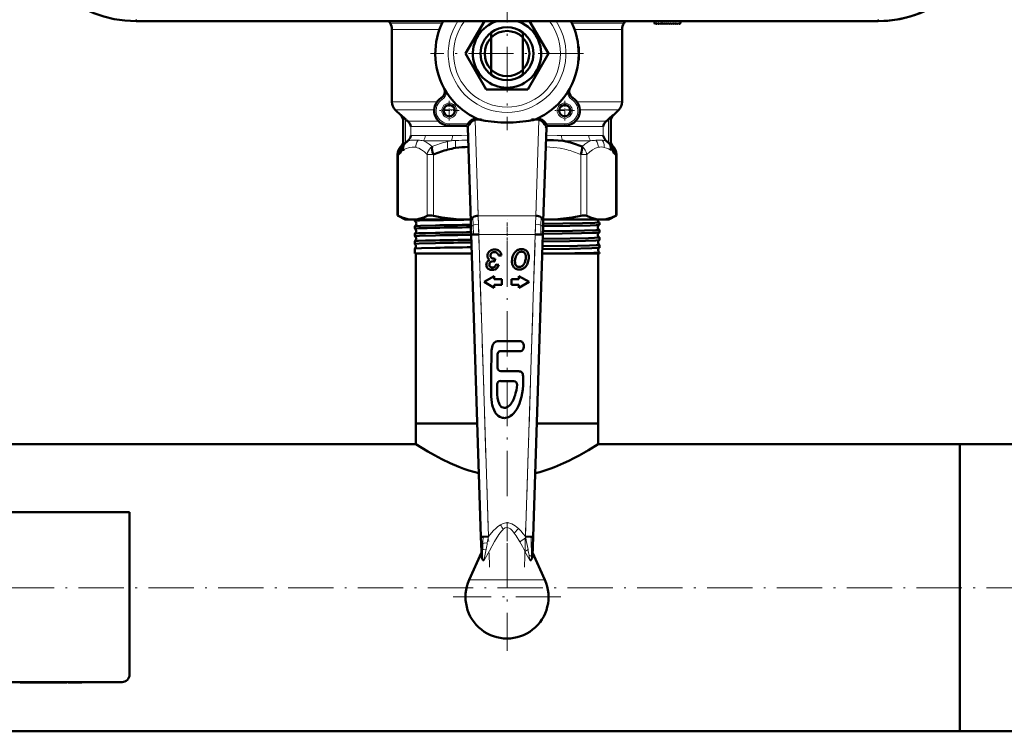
# Model space of a CAD drawing. Extents: x -1438 to 1837, y -1771 to 755.
# Tile 10 of 95: x 168 to 429, y -1767 to -1578. Entities that reach past the tile are written whole.
import ezdxf

# ---------------------------------------------------------------- set-up
doc = ezdxf.new("R2010")
doc.units = 0
doc.linetypes.add('DASHDOT', pattern=[18.5, 12, -3, 0.5, -3])

msp = doc.modelspace()

# ---------------------------------------------------------------- linework, layer by layer
at = {"color": 7, "linetype": 'DASHDOT', "lineweight": 18}
for p, q in [((296.79, -1567.14), (296.79, -1607.66)), ((317.05, -1587.4), (276.53, -1587.4)), ((289.03, -1627.23), (292.15, -1723.46)), ((301.43, -1723.46), (304.55, -1627.23)), ((296.79, -1704.67), (296.79, -1632.02)), ((296.79, -1717.1), (296.79, -1745.7)), ((472.79, -1728.95), (-199.21, -1728.95)), ((311.09, -1731.4), (282.49, -1731.4))]:
    msp.add_line(p, q, dxfattribs=at)
at = {"color": 7, "lineweight": 18}
for p, q in [((198.5, -1578.29), (198.5, -1578.79)), ((279.6, -1579.31), (265.79, -1579.31)), ((327.79, -1579.31), (313.99, -1579.31)), ((337.86, -1579.52), (337.8, -1578.79)), ((395.08, -1578.29), (395.08, -1578.79)), ((278.91, -1580.97), (266.29, -1580.97)), ((327.29, -1580.97), (314.67, -1580.97)), ((315.73, -1585.9), (315.79, -1585.9)), ((315.79, -1588.9), (315.73, -1588.9)), ((278.27, -1600.16), (266.29, -1600.16)), ((279.37, -1599.13), (279.64, -1599.55)), ((314.21, -1599.13), (313.95, -1599.55)), ((327.29, -1600.16), (315.31, -1600.16)), ((277.51, -1602.28), (267.17, -1602.28)), ((268.7, -1603.76), (268.7, -1603.6)), ((268.71, -1603.81), (268.7, -1603.76)), ((282.98, -1602.28), (280.02, -1602.28)), ((313.56, -1602.28), (310.6, -1602.28)), ((326.41, -1602.28), (316.07, -1602.28)), ((324.89, -1603.6), (324.88, -1603.81)), ((269.89, -1611.05), (269.89, -1604.75)), ((278.64, -1605.31), (270.5, -1605.31)), ((286.28, -1606.73), (271.31, -1606.73)), ((271.31, -1609.07), (271.31, -1606.73)), ((281.5, -1606.51), (281.5, -1606.01)), ((286.43, -1606.01), (281.5, -1606.01)), ((288.36, -1604.69), (288.92, -1604.69)), ((288.36, -1605.04), (289.18, -1630.35)), ((288.36, -1605.04), (290.15, -1605.04)), ((303.43, -1605.04), (305.22, -1605.04)), ((304.4, -1630.35), (305.22, -1605.04)), ((304.66, -1604.69), (305.22, -1604.69)), ((312.08, -1606.01), (307.15, -1606.01)), ((322.27, -1606.73), (307.3, -1606.73)), ((312.08, -1606.51), (312.08, -1606.01)), ((323.08, -1605.31), (314.94, -1605.31)), ((322.27, -1606.73), (322.27, -1609.07)), ((323.69, -1604.75), (323.69, -1611.05)), ((282.37, -1609.07), (275.16, -1609.07)), ((318.43, -1609.07), (311.21, -1609.07)), ((268.71, -1611.98), (268.75, -1611.93)), ((268.83, -1611.9), (268.84, -1611.9)), ((270.72, -1610.48), (270.5, -1610.48)), ((282.05, -1610.48), (274.67, -1610.48)), ((318.91, -1610.48), (311.54, -1610.48)), ((323.08, -1610.48), (322.86, -1610.48)), ((324.35, -1611.86), (324.38, -1611.93)), ((324.74, -1611.9), (324.75, -1611.9)), ((267.81, -1614.12), (268.04, -1614.12)), ((268.04, -1614.12), (268.04, -1630.37)), ((275.65, -1614.12), (277.27, -1614.12)), ((275.65, -1614.12), (275.65, -1630.37)), ((277.27, -1614.12), (277.27, -1630.37)), ((316.31, -1614.12), (316.31, -1630.37)), ((316.31, -1614.12), (317.93, -1614.12)), ((317.93, -1614.12), (317.93, -1630.37)), ((324.32, -1612.93), (324.34, -1612.9)), ((325.54, -1614.12), (325.54, -1630.37)), ((325.54, -1614.12), (325.77, -1614.12)), ((289.18, -1630.35), (304.4, -1630.35)), ((289.18, -1630.35), (289.23, -1632.62)), ((304.35, -1632.62), (304.4, -1630.35)), ((287.74, -1630.8), (287.8, -1632.89)), ((287.8, -1632.89), (287.87, -1635.34)), ((289.23, -1632.62), (289.29, -1635.3)), ((304.29, -1635.3), (304.35, -1632.62)), ((305.78, -1632.89), (305.71, -1635.34)), ((305.84, -1630.8), (305.78, -1632.89)), ((289.29, -1635.3), (291.89, -1715.39)), ((289.29, -1635.3), (304.29, -1635.3)), ((301.69, -1715.39), (304.29, -1635.3)), ((299.82, -1713.24), (298.67, -1714.48)), ((301.74, -1715.66), (301.69, -1715.39)), ((302.35, -1718.81), (301.55, -1719.31)), ((303.3, -1721.38), (303.28, -1720.65)), ((296.79, -1726.88), (286.76, -1726.88)), ((306.82, -1726.88), (296.79, -1726.88))]:
    msp.add_line(p, q, dxfattribs=at)
at = {"color": 7, "lineweight": 50}
for p, q in [((395.08, -1578.79), (198.5, -1578.79)), ((285.82, -1587.4), (290.79, -1578.79)), ((302.79, -1578.79), (307.76, -1587.4)), ((335.79, -1578.79), (335.84, -1579.37)), ((336.01, -1579.43), (336.16, -1579.29)), ((336.16, -1579.29), (336.3, -1579.49)), ((336.46, -1579.5), (336.67, -1579.29)), ((336.67, -1579.29), (336.81, -1579.49)), ((336.97, -1579.5), (337.18, -1579.29)), ((337.18, -1579.29), (337.32, -1579.49)), ((337.48, -1579.5), (337.69, -1579.29)), ((337.69, -1579.29), (337.83, -1579.49)), ((338.2, -1579.29), (337.99, -1579.5)), ((338.34, -1579.49), (338.2, -1579.29)), ((338.71, -1579.29), (338.5, -1579.5)), ((338.85, -1579.49), (338.71, -1579.29)), ((339.22, -1579.29), (339.01, -1579.5)), ((339.36, -1579.49), (339.22, -1579.29)), ((339.73, -1579.29), (339.52, -1579.5)), ((339.87, -1579.49), (339.73, -1579.29)), ((340.24, -1579.29), (340.03, -1579.5)), ((340.38, -1579.49), (340.24, -1579.29)), ((340.75, -1579.29), (340.54, -1579.5)), ((340.89, -1579.49), (340.75, -1579.29)), ((341.26, -1579.29), (341.05, -1579.5)), ((341.4, -1579.49), (341.26, -1579.29)), ((341.77, -1579.29), (341.56, -1579.5)), ((341.91, -1579.49), (341.77, -1579.29)), ((342.28, -1579.29), (342.07, -1579.5)), ((342.42, -1579.48), (342.28, -1579.29)), ((342.75, -1579.29), (342.58, -1579.49)), ((342.79, -1578.79), (342.75, -1579.29)), ((266.29, -1580.97), (266.29, -1600.16)), ((292.59, -1581.8), (292.59, -1583.11)), ((292.59, -1583.11), (292.59, -1591.68)), ((300.99, -1583.11), (300.99, -1581.8)), ((300.99, -1591.68), (300.99, -1583.11)), ((327.29, -1580.97), (327.29, -1600.16)), ((315.79, -1585.9), (315.79, -1588.9)), ((291.31, -1596.9), (285.82, -1587.4)), ((307.76, -1587.4), (302.28, -1596.9)), ((292.59, -1591.68), (292.59, -1593)), ((300.99, -1593), (300.99, -1591.68)), ((280.08, -1596.43), (280.05, -1596.46)), ((313.53, -1596.46), (313.51, -1596.43)), ((280.3, -1597.61), (280.79, -1597.65)), ((302.28, -1596.9), (291.31, -1596.9)), ((313.29, -1597.61), (312.79, -1597.65)), ((268.71, -1603.81), (267.17, -1602.28)), ((269.89, -1604.75), (268.7, -1603.6)), ((324.89, -1603.6), (323.69, -1604.75)), ((324.88, -1603.81), (326.41, -1602.28)), ((269.29, -1605.02), (269.29, -1611.26)), ((285.88, -1606.51), (281.5, -1606.51)), ((286.82, -1606.23), (286.43, -1606.01)), ((288.36, -1605.04), (288.36, -1604.69)), ((305.22, -1604.69), (305.22, -1605.04)), ((307.15, -1606.01), (306.76, -1606.23)), ((312.08, -1606.51), (307.7, -1606.51)), ((324.29, -1605.02), (324.29, -1611.26)), ((271.29, -1609.17), (271.31, -1609.07)), ((286.37, -1607), (287.18, -1631.83)), ((306.4, -1631.83), (307.21, -1607)), ((322.27, -1609.07), (322.29, -1609.17)), ((268.71, -1611.97), (268.67, -1612.02)), ((268.71, -1611.98), (268.76, -1611.93)), ((268.76, -1611.93), (268.76, -1611.93)), ((269.26, -1611.65), (269.89, -1611.05)), ((269.89, -1611.05), (270.12, -1610.83)), ((270.12, -1610.83), (270.15, -1610.81)), ((307.1, -1610.34), (307.43, -1610.34)), ((323.44, -1610.81), (323.46, -1610.83)), ((323.46, -1610.83), (323.69, -1611.05)), ((323.69, -1611.05), (324.1, -1611.44)), ((324.1, -1611.44), (324.32, -1611.65)), ((324.35, -1611.86), (324.37, -1611.93)), ((324.82, -1611.93), (324.79, -1611.89)), ((324.82, -1611.93), (324.91, -1612.02)), ((267.81, -1614.12), (267.81, -1630.26)), ((325.77, -1614.12), (325.77, -1630.26)), ((267.81, -1630.26), (268.04, -1630.37)), ((269.79, -1631.4), (267.81, -1630.26)), ((323.79, -1631.4), (325.77, -1630.26)), ((325.54, -1630.37), (325.77, -1630.26)), ((269.79, -1631.4), (271.85, -1631.4)), ((271.85, -1631.4), (286.46, -1631.4)), ((272.33, -1631.76), (272.33, -1631.4)), ((286.46, -1631.4), (287.17, -1631.4)), ((287.18, -1631.83), (287.23, -1633.45)), ((306.35, -1633.45), (306.4, -1631.83)), ((306.42, -1631.4), (307.12, -1631.4)), ((307.12, -1631.4), (321.74, -1631.4)), ((321.25, -1632.77), (321.25, -1632.14)), ((321.74, -1631.4), (323.79, -1631.4)), ((272.33, -1633.78), (272.33, -1633.13)), ((272.33, -1635.8), (272.33, -1635.11)), ((287.23, -1633.45), (287.29, -1635.36)), ((287.87, -1635.34), (287.29, -1635.36)), ((287.29, -1635.36), (289.89, -1715.46)), ((289.29, -1635.3), (287.87, -1635.34)), ((303.69, -1715.46), (306.29, -1635.36)), ((304.29, -1635.3), (305.71, -1635.34)), ((305.71, -1635.34), (306.29, -1635.36)), ((306.29, -1635.36), (306.35, -1633.45)), ((321.25, -1634.79), (321.25, -1634.12)), ((272.33, -1637.82), (272.33, -1637.09)), ((272.34, -1637.82), (272.33, -1637.82)), ((321.25, -1636.81), (321.25, -1636.1)), ((321.25, -1638.83), (321.25, -1638.08)), ((272.33, -1639.07), (272.34, -1639.07)), ((272.33, -1640.4), (272.33, -1639.07)), ((277.84, -1640.4), (272.33, -1640.4)), ((272.64, -1685.4), (272.64, -1640.4)), ((287.46, -1640.4), (277.84, -1640.4)), ((308.53, -1640.4), (306.12, -1640.4)), ((321.25, -1640.4), (308.53, -1640.4)), ((320.94, -1685.4), (320.94, -1640.4)), ((321.25, -1638.84), (321.25, -1638.83)), ((321.25, -1640.06), (321.25, -1640.06)), ((321.25, -1640.4), (321.25, -1640.06)), ((292.4, -1640.94), (292.41, -1640.88)), ((293.36, -1642.43), (293.45, -1642.44)), ((293.56, -1642.44), (293.69, -1641.75)), ((294.63, -1643.36), (293.89, -1643.27)), ((294.55, -1640.93), (295.31, -1640.87)), ((292.31, -1643.9), (292.27, -1643.86)), ((293.43, -1646.35), (290.74, -1647.9)), ((290.74, -1647.9), (293.43, -1649.45)), ((293.43, -1647.17), (293.43, -1646.35)), ((295.43, -1647.17), (293.43, -1647.17)), ((293.43, -1648.63), (295.43, -1648.63)), ((293.43, -1649.45), (293.43, -1648.63)), ((295.43, -1648.63), (295.43, -1647.17)), ((297.95, -1647.17), (297.95, -1648.63)), ((299.95, -1647.17), (297.95, -1647.17)), ((297.95, -1648.63), (299.95, -1648.63)), ((299.95, -1646.35), (299.95, -1647.17)), ((302.64, -1647.9), (299.95, -1646.35)), ((299.95, -1649.45), (302.64, -1647.9)), ((299.95, -1648.63), (299.95, -1649.45)), ((295.19, -1666.22), (300.05, -1666.25)), ((294.27, -1670.66), (294.3, -1667.08)), ((299.94, -1671.59), (295.13, -1671.55)), ((295.08, -1674.16), (298.59, -1674.19)), ((278.08, -1685.4), (272.64, -1685.4)), ((288.92, -1685.4), (272.64, -1685.4)), ((272.64, -1690.9), (272.64, -1685.4)), ((288.92, -1685.4), (278.08, -1685.4)), ((320.94, -1685.4), (304.67, -1685.4)), ((320.94, -1685.4), (304.67, -1685.4)), ((320.94, -1690.9), (320.94, -1685.4)), ((272.64, -1690.9), (150.24, -1690.9)), ((416.79, -1690.9), (320.94, -1690.9)), ((416.79, -1747.19), (416.79, -1690.9)), ((416.79, -1690.9), (431.79, -1690.9)), ((416.79, -1690.9), (416.79, -1767)), ((196.79, -1708.95), (112.79, -1708.95)), ((196.79, -1751.95), (196.79, -1708.95)), ((290.46, -1715.44), (289.89, -1715.46)), ((289.89, -1715.46), (289.95, -1717.37)), ((291.89, -1715.39), (290.46, -1715.44)), ((303.11, -1715.44), (301.69, -1715.39)), ((303.69, -1715.46), (303.11, -1715.44)), ((303.53, -1720.54), (303.69, -1715.46)), ((289.95, -1717.37), (290.01, -1719.25)), ((290.03, -1719.64), (286.76, -1726.88)), ((290.01, -1719.25), (290.06, -1720.54)), ((306.82, -1726.88), (303.56, -1719.64)), ((416.79, -1767), (416.79, -1747.19)), ((114.79, -1753.95), (194.79, -1753.95)), ((167.79, -1754.05), (167.79, -1753.95)), ((167.79, -1754.05), (168.55, -1754.05)), ((168.55, -1753.95), (168.55, -1754.05)), ((168.55, -1754.05), (173.12, -1754.05)), ((173.12, -1753.95), (173.12, -1754.05)), ((175.58, -1754.05), (173.12, -1754.05)), ((175.58, -1753.95), (175.58, -1754.05)), ((176.3, -1754.05), (175.58, -1754.05)), ((176.3, -1753.95), (176.3, -1754.05)), ((176.3, -1754.05), (179.24, -1754.05)), ((179.24, -1753.95), (179.24, -1754.05)), ((179.9, -1754.05), (179.24, -1754.05)), ((179.9, -1753.95), (179.9, -1754.05)), ((180.16, -1754.05), (179.9, -1754.05)), ((180.16, -1753.95), (180.16, -1754.05)), ((180.53, -1753.95), (180.53, -1754.05)), ((181.84, -1754.05), (180.53, -1754.05)), ((181.84, -1753.95), (181.84, -1754.05)), ((182.86, -1754.05), (181.84, -1754.05)), ((182.86, -1753.95), (182.86, -1754.05)), ((184.17, -1754.05), (182.86, -1754.05)), ((184.17, -1753.95), (184.17, -1754.05)), ((416.79, -1767), (-143.21, -1767)), ((416.79, -1767), (431.79, -1767))]:
    msp.add_line(p, q, dxfattribs=at)
at = {"color": 7, "linetype": 'DASHDOT', "lineweight": 18, "ltscale": 0.028003}
msp.add_line((337.87, -1579.63), (337.78, -1578.52), dxfattribs=at)
at = {"color": 7, "linetype": 'DASHDOT', "lineweight": 18, "ltscale": 0.129999}
for p, q in [((281.5, -1599.91), (281.5, -1605.11)), ((312.08, -1599.91), (312.08, -1605.11)), ((314.68, -1602.51), (309.48, -1602.51))]:
    msp.add_line(p, q, dxfattribs=at)
at = {"color": 7, "linetype": 'DASHDOT', "lineweight": 18, "ltscale": 0.13}
msp.add_line((284.1, -1602.51), (278.9, -1602.51), dxfattribs=at)
at = {"color": 7, "linetype": 'DASHDOT', "lineweight": 18, "ltscale": 0.14782}
for p, q in [((286.92, -1606.01), (281.01, -1606.01)), ((312.57, -1606.01), (306.66, -1606.01))]:
    msp.add_line(p, q, dxfattribs=at)
at = {"color": 7, "linetype": 'DASHDOT', "lineweight": 18, "ltscale": 0.053854}
for p, q in [((288.18, -1604.69), (290.33, -1604.69)), ((303.25, -1604.69), (305.4, -1604.69))]:
    msp.add_line(p, q, dxfattribs=at)
at = {"color": 7, "linetype": 'DASHDOT', "lineweight": 18, "ltscale": 0.000186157}
msp.add_line((296.79, -1631.4), (296.79, -1631.39), dxfattribs=at)
at = {"color": 7, "linetype": 'DASHDOT', "lineweight": 18, "ltscale": 0.042889}
msp.add_line((296.79, -1633.7), (296.79, -1631.99), dxfattribs=at)
at = {"color": 7, "linetype": 'DASHDOT', "lineweight": 18, "ltscale": 0.456761}
msp.add_line((287.66, -1635.3), (305.93, -1635.3), dxfattribs=at)
at = {"color": 7, "linetype": 'DASHDOT', "lineweight": 18, "ltscale": 0.043887}
msp.add_line((296.79, -1635.72), (296.79, -1633.97), dxfattribs=at)
at = {"color": 7, "linetype": 'DASHDOT', "lineweight": 18, "ltscale": 0.045032}
msp.add_line((296.79, -1637.75), (296.79, -1635.95), dxfattribs=at)
at = {"color": 7, "linetype": 'DASHDOT', "lineweight": 18, "ltscale": 0.416745}
msp.add_line((296.79, -1711.6), (296.79, -1728.27), dxfattribs=at)
at = {"color": 7, "linetype": 'DASHDOT', "lineweight": 18, "ltscale": 0.003015}
msp.add_line((169.83, -1753.94), (169.83, -1754.06), dxfattribs=at)
at = {"color": 7, "linetype": 'DASHDOT', "lineweight": 18, "ltscale": 0.003021}
msp.add_line((173.13, -1753.94), (173.13, -1754.06), dxfattribs=at)
at = {"color": 7, "lineweight": 50}
for points in [[(268.7, -1603.6), (268.96, -1603.93), (269.15, -1604.3), (269.26, -1604.7), (269.29, -1605.02)], [(324.89, -1603.6), (324.62, -1603.93), (324.43, -1604.3), (324.32, -1604.71), (324.29, -1605.02)], [(288.36, -1604.69), (287.92, -1604.75), (287.5, -1604.91), (287.11, -1605.17), (286.74, -1605.55), (286.43, -1606.01)], [(288.36, -1605.04), (288, -1605.09), (287.67, -1605.24), (287.26, -1605.57), (286.94, -1606.01), (286.82, -1606.23)], [(290.15, -1605.04), (289.65, -1604.94), (289.16, -1604.79), (288.92, -1604.69)], [(304.66, -1604.69), (304.34, -1604.82), (303.68, -1604.99), (303.43, -1605.04)], [(307.15, -1606.01), (306.85, -1605.56), (306.48, -1605.18), (306.06, -1604.9), (305.65, -1604.74), (305.22, -1604.69)], [(306.76, -1606.23), (306.46, -1605.74), (306.07, -1605.35), (305.74, -1605.15), (305.38, -1605.05), (305.22, -1605.04)], [(307.2, -1607.03), (307.2, -1607.03), (307.19, -1607.03), (307.19, -1607.03), (307.19, -1607.03), (307.18, -1607.02), (307.16, -1606.98), (307.05, -1606.79)], [(268.94, -1611.92), (268.72, -1612.46), (268.62, -1613.05), (268.64, -1613.56)], [(269.29, -1610.71), (269.25, -1611.08), (269.13, -1611.44), (268.93, -1611.78), (268.84, -1611.9)], [(307.43, -1610.34), (309.13, -1610.37), (310.37, -1610.41), (311.54, -1610.48)], [(324.94, -1613.56), (324.95, -1612.96), (324.84, -1612.38), (324.64, -1611.92)], [(324.82, -1611.94), (324.84, -1611.95), (324.84, -1611.95), (324.83, -1611.94), (324.82, -1611.92)], [(325.54, -1614.12), (325.57, -1613.65), (325.52, -1613.19), (325.38, -1612.75), (325.18, -1612.36), (324.91, -1612.02)], [(269.19, -1612.78), (269.28, -1612.92), (269.33, -1612.96), (269.37, -1612.97), (269.4, -1612.97), (269.47, -1612.93)], [(275.65, -1630.37), (275.82, -1630.31), (276.04, -1630.27), (276.42, -1630.26), (276.85, -1630.3), (277.27, -1630.37)], [(316.31, -1630.37), (316.8, -1630.29), (317.26, -1630.26), (317.58, -1630.27), (317.93, -1630.37)], [(268.04, -1630.37), (268.98, -1630.81), (269.93, -1631.13), (270.89, -1631.33), (271.85, -1631.4)], [(271.85, -1631.4), (272.8, -1631.33), (273.76, -1631.13), (274.71, -1630.81), (275.65, -1630.37)], [(272.33, -1631.76), (272.33, -1631.76), (272.33, -1631.76), (272.34, -1631.75), (272.35, -1631.75), (272.48, -1631.73), (273.62, -1631.66), (277.84, -1631.54)], [(272.34, -1633.12), (272.39, -1633.11), (272.57, -1633.09), (273.91, -1633.02), (277.84, -1632.91)], [(277.27, -1630.37), (279.55, -1630.81), (281.84, -1631.13), (284.15, -1631.33), (286.46, -1631.4)], [(306.36, -1633.14), (313.45, -1633.03), (318.78, -1632.91), (320.43, -1632.85), (321.12, -1632.8), (321.22, -1632.79), (321.24, -1632.78)], [(306.38, -1632.51), (316.78, -1632.33), (320.05, -1632.24), (320.87, -1632.19), (321.21, -1632.16), (321.24, -1632.15), (321.25, -1632.14), (321.25, -1632.14), (321.25, -1632.14), (321.25, -1632.14)], [(307.12, -1631.4), (309.44, -1631.33), (311.74, -1631.13), (314.03, -1630.81), (316.31, -1630.37)], [(317.93, -1630.37), (318.87, -1630.81), (319.82, -1631.13), (320.78, -1631.33), (321.74, -1631.4)], [(321.74, -1631.4), (322.69, -1631.33), (323.65, -1631.13), (324.6, -1630.81), (325.54, -1630.37)], [(272.33, -1633.78), (272.33, -1633.78), (272.33, -1633.77), (272.34, -1633.77), (272.34, -1633.77), (272.38, -1633.76), (272.72, -1633.72), (273.4, -1633.68), (275.65, -1633.61), (277.84, -1633.56)], [(272.33, -1635.8), (272.33, -1635.8), (272.33, -1635.79), (272.34, -1635.79), (272.35, -1635.79), (272.48, -1635.76), (273.6, -1635.69), (277.84, -1635.58)], [(272.34, -1635.11), (272.35, -1635.1), (272.4, -1635.09), (272.73, -1635.06), (273.32, -1635.02), (275.16, -1634.96), (277.84, -1634.9)], [(306.29, -1635.16), (316.53, -1634.99), (319.44, -1634.91), (320.43, -1634.87), (321.12, -1634.82), (321.22, -1634.8), (321.24, -1634.79)], [(306.32, -1634.49), (314.16, -1634.37), (317.31, -1634.3), (320.29, -1634.21), (321.09, -1634.16), (321.23, -1634.13), (321.24, -1634.13), (321.25, -1634.13), (321.25, -1634.12), (321.25, -1634.12)], [(272.33, -1637.82), (272.33, -1637.82), (272.33, -1637.81), (272.34, -1637.81), (272.35, -1637.81), (272.51, -1637.78), (273.53, -1637.72), (277.84, -1637.6)], [(272.34, -1637.09), (272.35, -1637.08), (272.4, -1637.07), (272.72, -1637.04), (273.3, -1637.01), (275.16, -1636.94), (277.84, -1636.88)], [(306.19, -1638.45), (315.47, -1638.31), (318.6, -1638.23), (320.4, -1638.17), (320.94, -1638.13), (321.22, -1638.1), (321.24, -1638.09), (321.25, -1638.09), (321.25, -1638.09), (321.25, -1638.08)], [(306.23, -1637.19), (313.38, -1637.07), (317.59, -1636.99), (320.36, -1636.89), (321.06, -1636.85), (321.21, -1636.83), (321.24, -1636.81)], [(306.25, -1636.47), (313.5, -1636.36), (318.35, -1636.26), (320, -1636.21), (321.11, -1636.14), (321.23, -1636.12), (321.25, -1636.11), (321.25, -1636.11), (321.25, -1636.11), (321.25, -1636.1)], [(272.34, -1639.07), (272.34, -1639.06), (272.37, -1639.06), (272.54, -1639.03), (274.15, -1638.95), (277.84, -1638.86)], [(306.16, -1639.21), (313.36, -1639.1), (319.29, -1638.96), (320.98, -1638.88), (321.2, -1638.85), (321.24, -1638.84), (321.25, -1638.84)], [(308.53, -1640.4), (314.75, -1640.3), (319.77, -1640.17), (321, -1640.11), (321.22, -1640.08), (321.24, -1640.07), (321.25, -1640.07), (321.25, -1640.06), (321.25, -1640.06)], [(294.25, -1663.59), (293.9, -1663.68), (293.74, -1663.76), (293.51, -1663.93), (293.31, -1664.14), (293.12, -1664.43), (292.97, -1664.75), (292.84, -1665.19), (292.76, -1665.64), (292.7, -1666.1), (292.69, -1666.84)], [(294.91, -1663.58), (294.47, -1663.57), (294.25, -1663.59)], [(300.92, -1663.92), (300.79, -1663.79), (300.62, -1663.68), (300.37, -1663.63)], [(301.12, -1664.31), (301.01, -1664.04), (300.92, -1663.92)], [(292.69, -1666.84), (292.63, -1671.83), (292.61, -1674.77), (292.6, -1677.09)], [(300.45, -1666.25), (300.68, -1666.18), (300.87, -1666.03), (300.94, -1665.93)], [(300.94, -1665.93), (301.06, -1665.74), (301.13, -1665.53), (301.21, -1665.14)], [(301.21, -1665.14), (301.21, -1664.72), (301.12, -1664.31)], [(300.63, -1678.32), (300.82, -1677.38), (300.95, -1676.43), (301.06, -1675.3), (301.11, -1674.14), (301.11, -1673.36), (301.08, -1672.97), (301.01, -1672.53), (300.95, -1672.31), (300.86, -1672.09), (300.72, -1671.88), (300.56, -1671.74), (300.36, -1671.64), (300.14, -1671.6), (299.94, -1671.59)], [(292.6, -1677.09), (292.62, -1678.37), (292.66, -1679.01)], [(294.39, -1679.1), (294.31, -1678.64), (294.22, -1677.73), (294.18, -1676.09), (294.2, -1675.01)], [(299.45, -1675.14), (299.26, -1676.55), (299.08, -1677.39), (298.92, -1677.94)], [(292.66, -1679.01), (292.79, -1679.97), (292.89, -1680.45)], [(294.97, -1680.65), (294.81, -1680.41), (294.59, -1679.89)], [(300.1, -1680.1), (300.31, -1679.51), (300.63, -1678.32)], [(292.89, -1680.45), (293.06, -1681.12), (293.17, -1681.44), (293.37, -1681.91)], [(293.37, -1681.91), (293.68, -1682.48), (293.87, -1682.75), (294.18, -1683.13), (294.44, -1683.37)], [(295.45, -1681.1), (295.27, -1680.98), (294.97, -1680.65)], [(298.16, -1683.11), (298.62, -1682.65), (298.9, -1682.31), (299.39, -1681.59)], [(299.39, -1681.59), (299.82, -1680.78), (300.1, -1680.1)], [(294.44, -1683.37), (294.87, -1683.65), (295.34, -1683.86)], [(297.19, -1683.73), (297.53, -1683.55), (297.75, -1683.42), (298.16, -1683.11)], [(289.34, -1698.62), (288.01, -1698.26), (286.7, -1697.86), (285.36, -1697.4), (284.06, -1696.91), (281.71, -1695.9), (279.55, -1694.86), (277.57, -1693.82), (275.84, -1692.85), (274.26, -1691.9), (272.64, -1690.9)], [(320.94, -1690.9), (318.39, -1692.46), (315.91, -1693.88), (314.45, -1694.65), (313.15, -1695.3), (311.77, -1695.95), (309.41, -1696.95), (308.11, -1697.44), (306.77, -1697.9), (305.52, -1698.28), (304.24, -1698.62)], [(290.69, -1721.86), (290.68, -1721.85), (290.64, -1721.82), (290.42, -1721.59), (290.28, -1721.38)], [(303.3, -1721.38), (303.03, -1721.73), (302.91, -1721.84), (302.9, -1721.85), (302.89, -1721.86)]]:
    msp.add_lwpolyline(points, dxfattribs=at)
at = {"color": 7, "lineweight": 18}
for points in [[(285.88, -1606.51), (285.89, -1606.51), (285.89, -1606.51), (285.93, -1606.48), (286.43, -1606.01)], [(286.82, -1606.23), (286.53, -1606.8), (286.44, -1606.97), (286.41, -1607.02), (286.39, -1607.03), (286.39, -1607.03), (286.39, -1607.03), (286.39, -1607.03), (286.38, -1607.03)], [(307.15, -1606.01), (307.63, -1606.45), (307.68, -1606.5), (307.69, -1606.51), (307.7, -1606.51)], [(271.31, -1609.07), (272.05, -1609.12), (273.84, -1609.11), (275.16, -1609.07)], [(282.37, -1609.07), (284.77, -1609.11), (286.44, -1609.14)], [(307.14, -1609.14), (310.05, -1609.08), (311.21, -1609.07)], [(318.43, -1609.07), (319.99, -1609.12), (321.97, -1609.08), (322.27, -1609.07)], [(269.21, -1611.92), (269.21, -1611.92), (269.21, -1611.92), (269.22, -1611.92), (269.22, -1611.92), (269.22, -1611.93)], [(269.47, -1612.93), (269.45, -1612.58), (269.48, -1612.23), (269.55, -1611.89), (269.66, -1611.57), (269.86, -1611.18), (270.12, -1610.83)], [(270.72, -1610.48), (271.4, -1610.37), (272.44, -1610.34), (272.63, -1610.34)], [(273.26, -1610.36), (272.94, -1610.87), (272.72, -1611.43), (272.64, -1611.82), (272.6, -1612.22)], [(274.67, -1610.48), (275.39, -1610.86), (276.14, -1611.36), (276.92, -1612)], [(275.65, -1614.12), (275.76, -1613.64), (275.95, -1613.17), (276.21, -1612.74), (276.54, -1612.34), (276.92, -1612)], [(281.02, -1610.7), (280.99, -1611.36), (281.03, -1612.1), (281.12, -1612.83)], [(283.18, -1610.41), (283.11, -1611.05), (283.1, -1611.75), (283.15, -1612.41)], [(316.66, -1612), (317.44, -1611.36), (318.19, -1610.86), (318.91, -1610.48)], [(320.34, -1610.36), (320.66, -1610.87), (320.88, -1611.43), (320.96, -1611.82), (321, -1612.22)], [(322.02, -1610.36), (322.31, -1610.88), (322.49, -1611.44), (322.55, -1611.84), (322.57, -1612.24)], [(323.46, -1610.83), (323.78, -1611.28), (324, -1611.79), (324.11, -1612.35), (324.12, -1612.93)], [(324.29, -1610.71), (324.36, -1611.19), (324.52, -1611.57), (324.74, -1611.9)], [(324.37, -1611.93), (324.37, -1611.92), (324.37, -1611.92), (324.37, -1611.93), (324.38, -1611.93), (324.38, -1611.93)], [(324.38, -1611.93), (324.38, -1611.93), (324.4, -1611.93), (324.44, -1611.93), (324.53, -1611.93), (324.64, -1611.92)], [(268.64, -1613.56), (268.9, -1613.28), (269.19, -1612.78)], [(269.47, -1612.93), (270.07, -1612.58), (270.71, -1612.33), (271.03, -1612.24), (271.65, -1612.15), (272.28, -1612.17), (272.6, -1612.22)], [(272.6, -1612.22), (273.01, -1612.33), (273.4, -1612.48), (274.16, -1612.89), (274.92, -1613.45), (275.65, -1614.12)], [(307.04, -1612.14), (308.1, -1612.16), (309.2, -1612.25), (310.88, -1612.48), (312.51, -1612.84)], [(317.93, -1614.12), (318.69, -1613.43), (319.44, -1612.88), (320.04, -1612.55), (320.69, -1612.3), (321, -1612.22)], [(322.57, -1612.24), (323.13, -1612.42), (323.67, -1612.67), (324.12, -1612.93)], [(324.12, -1612.93), (324.2, -1612.97), (324.3, -1612.94), (324.32, -1612.93)], [(324.39, -1612.78), (324.62, -1613.2), (324.9, -1613.52), (324.94, -1613.56)], [(287.23, -1633.45), (287.27, -1633.31), (287.37, -1633.16), (287.55, -1633.02), (287.8, -1632.89)], [(287.8, -1632.89), (288.13, -1632.78), (288.49, -1632.7), (289.23, -1632.62)], [(305.78, -1632.89), (305.45, -1632.78), (305.09, -1632.7), (304.35, -1632.62)], [(306.35, -1633.45), (306.32, -1633.31), (306.21, -1633.16), (306.03, -1633.02), (305.78, -1632.89)], [(295.75, -1713.5), (295.31, -1713.97), (294.65, -1714.85), (293.5, -1716.69), (292.12, -1719.16), (290.69, -1721.86)], [(295.04, -1712.26), (294.38, -1712.71), (293.79, -1713.22), (293.24, -1713.76), (292.65, -1714.43), (291.89, -1715.39)], [(299.82, -1713.24), (299.43, -1712.9), (298.97, -1712.54), (298.53, -1712.26), (298.11, -1712.05), (297.7, -1711.89), (297.29, -1711.79), (296.87, -1711.75), (296.45, -1711.77), (295.8, -1711.92), (295.2, -1712.18), (295.04, -1712.26)], [(298.67, -1714.48), (298.15, -1713.82), (297.68, -1713.37), (297.39, -1713.16), (297.12, -1713.04), (296.72, -1712.99), (296.32, -1713.1), (295.9, -1713.37), (295.75, -1713.5)], [(301.69, -1715.39), (301.1, -1714.63), (300.46, -1713.89), (299.82, -1713.24)], [(300.16, -1716.82), (299.18, -1715.23), (298.67, -1714.48)], [(289.95, -1717.37), (289.95, -1717.36), (289.97, -1717.34), (290, -1717.31), (290.09, -1717.26), (290.4, -1717.18)], [(290.01, -1719.25), (290.03, -1719.17), (290.17, -1719.03), (290.34, -1718.94)], [(290.34, -1718.94), (290.61, -1718.84), (291.26, -1718.7)], [(290.4, -1717.18), (290.76, -1717.12), (291.57, -1717.05)], [(291.26, -1718.7), (290.85, -1720.95), (290.73, -1721.66), (290.69, -1721.86)], [(303.28, -1720.65), (302.99, -1720.47), (302.62, -1720.32)]]:
    msp.add_lwpolyline(points, dxfattribs=at)
for centre in [(281.5, -1602.51), (312.08, -1602.51)]:
    msp.add_circle(centre, 2, dxfattribs=at)
at = {"color": 7, "lineweight": 50}
for centre in [(281.5, -1602.51), (312.08, -1602.51)]:
    msp.add_circle(centre, 1.5, dxfattribs=at)
for centre, radius, start, end in [((198.5, -1548.79), 30, 184, 270), ((395.08, -1548.79), 30, 270, 356), ((395.08, -1548.79), 30, 270, 346.5066), ((268.29, -1577.66), 3, 202.1839, 213.5573), ((263.29, -1580.97), 3, 360, 33.5573), ((296.79, -1587.4), 19, 153.0466, 208.3843), ((296.79, -1587.4), 9.03, 107.4016, 72.6008), ((296.79, -1587.4), 7, 53.1301, 126.8699), ((296.79, -1587.4), 19, 331.6157, 26.953), ((330.29, -1580.97), 3, 146.4427, 180), ((325.29, -1577.66), 3, 326.4427, 337.8573), ((335.94, -1579.36), 0.1, 185, 315), ((336.38, -1579.43), 0.1, 215, 315), ((336.89, -1579.43), 0.1, 215, 315), ((337.4, -1579.43), 0.1, 215, 315), ((337.91, -1579.43), 0.1, 215, 315), ((338.42, -1579.43), 0.1, 215, 315), ((338.93, -1579.43), 0.1, 215, 315), ((339.44, -1579.43), 0.1, 215, 315), ((339.96, -1579.43), 0.1, 215, 315), ((340.47, -1579.43), 0.1, 215, 315), ((340.98, -1579.43), 0.1, 215, 315), ((341.49, -1579.43), 0.1, 215, 315), ((342, -1579.43), 0.1, 215, 315), ((342.5, -1579.42), 0.1, 215, 319.585), ((296.79, -1587.4), 7, 126.8699, 233.1301), ((296.79, -1587.4), 5.92, 135.2156, 224.7844), ((296.79, -1587.4), 6, 45.573, 134.427), ((296.79, -1587.4), 7, 306.8699, 53.1301), ((296.79, -1587.4), 5.92, 315.2156, 44.7844), ((314.29, -1585.9), 1.5, 0, 22.414), ((314.29, -1588.9), 1.5, 337.5863, 360), ((296.79, -1587.4), 6, 225.573, 314.427), ((296.79, -1587.4), 7, 233.1301, 306.8699), ((278.3, -1597.44), 2, 2.2103, 29.2301), ((296.79, -1587.4), 19, 208.3843, 245.5264), ((296.79, -1587.4), 19, 294.4736, 331.6157), ((315.04, -1597.31), 1.73, 150.5425, 156.6087), ((278.3, -1597.44), 2, 302.2156, 355.1267), ((277.93, -1597.43), 2.37, 355.6677, 1.6398), ((315.3, -1597.43), 2.02, 175.0865, 184.9697), ((315.31, -1597.43), 2.03, 175.291, 184.9605), ((315.28, -1597.44), 2, 156.0038, 175.0421), ((315.28, -1597.44), 2, 184.8733, 237.7844), ((269.29, -1600.16), 3, 180, 225), ((281.5, -1602.51), 4, 122.2156, 270), ((312.08, -1602.51), 4, 270, 57.7844), ((324.29, -1600.16), 3, 315, 0), ((267.19, -1605.27), 2.1, 1.1389, 43.8616), ((326.39, -1605.27), 2.1, 136.1331, 178.8607), ((285.72, -1588.23), 22.88, 226.2262, 228.3152), ((268.8, -1607.23), 2.56, 11.3857, 48.536), ((285.87, -1607.01), 0.5, 1.8565, 90), ((296.82, -1568.62), 37.03, 259.6349, 269.9618), ((296.77, -1568.62), 37.03, 270.0379, 280.3656), ((307.7, -1607.01), 0.5, 90.0587, 181.56), ((307.73, -1607.02), 0.523, 148.6671, 174.8417), ((307.71, -1607.01), 0.5, 134.0717, 148.3263), ((307.72, -1607.03), 0.52, 98.2764, 133.2489), ((307.71, -1607.01), 0.5, 90, 97.6664), ((324.78, -1607.23), 2.56, 131.464, 168.6143), ((307.87, -1588.23), 22.88, 311.6848, 313.7738), ((268.8, -1608.56), 2.57, 311.5104, 346.3475), ((307.14, -1606.99), 0.0706, 332.5513, 357.3878), ((307.71, -1607.01), 0.5, 175.7393, 178.1435), ((324.78, -1608.56), 2.57, 193.6524, 228.4897), ((270.81, -1614.12), 3, 135.0004, 179.9897), ((268.92, -1612.17), 0.285, 107.7309, 136.0957), ((267.19, -1610.53), 2.11, 318.0189, 358.8385), ((267.22, -1610.56), 2.06, 319.7098, 333.3348), ((268.85, -1612.07), 0.171, 59.6827, 94.5427), ((267.14, -1610.51), 2.16, 333.1914, 338.6799), ((272.08, -1612.44), 2.91, 169.9603, 186.7061), ((264.72, -1611.11), 4.57, 349.7149, 353.2146), ((266.96, -1611.26), 2.33, 350.2761, 0.0272), ((283.46, -1625.09), 19.53, 131.584, 132.9905), ((306.4, -1636.81), 26.82, 76.5957, 78.9593), ((305.49, -1640.25), 30.38, 68.4278, 76.4332), ((310.12, -1625.09), 19.53, 47.0095, 48.416), ((326.39, -1610.54), 2.1, 181.0109, 221.69), ((326.62, -1611.26), 2.33, 179.975, 189.7196), ((328.37, -1611.17), 4.07, 186.7444, 189.6518), ((321.54, -1612.43), 2.87, 353.1879, 10.1588), ((326.44, -1610.51), 2.16, 201.3201, 206.8087), ((326.32, -1610.58), 2.01, 206.5227, 223.9353), ((324.73, -1612.06), 0.17, 85.4868, 120.384), ((322.77, -1614.12), 3, 0.0103, 44.9996), ((275.84, -1621.89), 11.01, 130.8684, 135.1031), ((288.04, -1639.77), 27.82, 104.4007, 112.7693), ((286.82, -1635.22), 23.11, 99.1239, 104.2603), ((286.47, -1632.99), 20.85, 89.7988, 99.1526), ((317.74, -1621.89), 11.01, 44.8969, 49.1316), ((272.34, -1631.76), 0.0145, 200.782, 258.3328), ((272.03, -1632.44), 0.742, 352.6733, 65.3932), ((272.04, -1632.45), 0.74, 294.5024, 352.9409), ((306.17, -3076.36), 1445.1, 90.78367, 91.12338), ((307.72, -3190.69), 1558.06, 90.75421, 91.09892), ((286.46, -1591.49), 39.91, 270, 271.0149), ((307.12, -1591.48), 39.91, 268.9853, 269.9999), ((321.54, -1631.45), 0.746, 176.3135, 183.7802), ((321.53, -1631.45), 0.74, 183.6304, 246.8494), ((321.57, -1633.44), 0.742, 115.9765, 183.8979), ((321.24, -1632.14), 0.0158, 22.882, 80.3359), ((321.24, -1632.77), 0.0132, 283.6255, 341.0246), ((272.34, -1633.14), 0.0142, 101.5103, 159.0663), ((272.34, -1633.77), 0.0119, 196.8948, 254.3208), ((272.34, -1635.12), 0.0116, 105.5576, 162.9629), ((272, -1634.45), 0.743, 352.6969, 62.572), ((272, -1634.45), 0.741, 297.3526, 352.8988), ((307.8, -3171.32), 1538.05, 90.76642, 91.11638), ((307.9, -3205.13), 1570.53, 90.75238, 91.0967), ((307.89, -3175.9), 1540.62, 90.76574, 91.11756), ((321.57, -1633.45), 0.741, 183.6634, 244.0841), ((321.6, -1635.44), 0.742, 118.8606, 183.8746), ((321.6, -1635.45), 0.742, 183.6938, 241.1753), ((321.24, -1634.13), 0.0127, 18.7319, 76.3304), ((321.24, -1634.78), 0.011, 287.7801, 344.8173), ((272.34, -1635.79), 0.0102, 193.6686, 250.1709), ((272.34, -1637.1), 0.0098, 109.8066, 166.2686), ((271.96, -1636.45), 0.743, 352.7121, 59.6357), ((271.96, -1636.45), 0.742, 300.3006, 352.87), ((271.93, -1638.45), 0.744, 352.7338, 56.57), ((308.01, -3216.67), 1580.08, 90.74976, 91.09432), ((308.06, -3186.88), 1549.58, 90.76535, 91.11755), ((321.64, -1637.45), 0.743, 121.8709, 183.8615), ((321.64, -1637.45), 0.743, 183.7187, 238.1576), ((321.24, -1636.11), 0.0106, 15.3321, 72.4338), ((321.24, -1636.81), 0.00945, 292.0189, 347.7772), ((321.24, -1638.09), 0.00906, 12.2529, 68.0265), ((271.93, -1638.45), 0.742, 303.375, 352.8545), ((308.08, -3224.57), 1586, 90.7469, 91.09248), ((293.29, -1641), 1.68, 158.2315, 180.021), ((293.44, -1641.06), 1.85, 137.4422, 158.2315), ((293.11, -1640.76), 1.4, 113.6304, 137.4422), ((293.4, -1640.93), 0.995, 155.9154, 177.4307), ((293.28, -1640.87), 0.864, 132.8032, 155.9154), ((293.41, -1641.44), 2.14, 94.4101, 113.6304), ((293.36, -1640.95), 0.974, 121.3906, 132.8032), ((293.35, -1640.95), 0.968, 109.9406, 121.3906), ((293.38, -1641.02), 1.05, 99.3049, 109.9406), ((293.43, -1641.34), 1.37, 90.021, 99.3049), ((293.46, -1642.08), 2.78, 92.1494, 94.4101), ((293.47, -1642.43), 3.14, 90.021, 92.1494), ((293.43, -1641.4), 1.43, 71.5916, 90.021), ((293.47, -1641.78), 2.49, 73.5785, 90.021), ((293.6, -1640.87), 0.875, 48.0024, 71.5916), ((293.76, -1640.8), 1.47, 52.1297, 73.5785), ((293.57, -1640.91), 0.927, 26.6644, 48.0024), ((292.92, -1641.24), 1.66, 10.7526, 26.6644), ((293.77, -1640.78), 1.44, 27.9918, 52.1297), ((292.78, -1641.31), 2.56, 9.9462, 27.9918), ((302.08, -1642.35), 3.98, 156.8653, 168.7848), ((301.25, -1641.99), 3.07, 141.626, 156.8653), ((300.67, -1641.53), 2.33, 124.1102, 141.626), ((301.5, -1642.01), 2.5, 145.2851, 152.9844), ((300.86, -1641.82), 2.68, 116.3172, 124.1102), ((301.29, -1641.87), 2.25, 137.1586, 145.2851), ((300.9, -1641.51), 1.72, 126.5931, 137.1586), ((300.67, -1641.43), 2.24, 107.7982, 116.3172), ((300.65, -1641.16), 1.29, 114.3941, 126.5931), ((300.64, -1641.32), 2.13, 98.8623, 107.7982), ((300.69, -1641.26), 1.39, 108.6933, 114.3941), ((300.64, -1641.11), 1.23, 102.6353, 108.6933), ((300.64, -1641.32), 2.13, 89.924, 98.8623), ((300.63, -1641.06), 1.18, 96.3311, 102.6353), ((300.63, -1641.02), 1.15, 89.924, 96.3311), ((300.63, -1641.1), 1.22, 84.1567, 89.924), ((300.64, -1641.42), 2.23, 82.8807, 89.924), ((300.64, -1640.94), 1.06, 77.9682, 84.1567), ((300.66, -1640.84), 0.962, 58.2264, 77.9682), ((300.67, -1641.16), 1.97, 75.3803, 82.8807), ((300.68, -1641.1), 1.91, 67.6508, 75.3803), ((300.58, -1640.98), 1.13, 15.9233, 58.2264), ((300.67, -1641.12), 1.93, 59.9657, 67.6508), ((300.78, -1640.93), 1.71, 43.0364, 59.9657), ((299.22, -1641.37), 2.54, 359.924, 15.9233), ((300.73, -1640.98), 1.79, 26.4763, 43.0364), ((300.46, -1641.12), 2.08, 12.1342, 26.4763), ((299.69, -1641.28), 2.87, 359.924, 12.1342), ((321.67, -1639.45), 0.744, 125.0164, 183.833), ((321.67, -1639.45), 0.743, 183.7214, 235.0316), ((293.02, -1643.42), 1.71, 164.995, 181.7475), ((292.58, -1643.3), 1.25, 147.4213, 164.995), ((292.62, -1643.33), 1.3, 130.4133, 147.4213), ((293.19, -1641), 1.59, 180.021, 187.9721), ((292.89, -1641.04), 1.28, 187.9721, 196.8187), ((292.78, -1641.08), 1.16, 196.8187, 216.8441), ((293, -1643.78), 1.89, 116.3295, 130.4133), ((292.97, -1640.93), 1.41, 216.8441, 234.9974), ((293.35, -1643.36), 1.24, 172.9701, 180.021), ((293.07, -1643.36), 0.97, 180.021, 198.3964), ((293.04, -1643.32), 0.93, 164.8128, 172.9701), ((292.89, -1643.28), 0.777, 145.9473, 164.8128), ((292.86, -1643.26), 0.743, 126.6588, 145.9473), ((293.46, -1640.94), 1.05, 180.021, 196.9753), ((292.94, -1643.37), 0.876, 114.0681, 126.6588), ((293.04, -1641.06), 0.618, 196.9753, 219.1737), ((293.11, -1641.01), 0.707, 219.1737, 238.618), ((293.13, -1643.8), 1.35, 103.9438, 114.0681), ((293.1, -1641.03), 0.679, 238.618, 258.469), ((293.23, -1644.19), 1.76, 96.0854, 103.9438), ((293.26, -1640.22), 1.51, 258.469, 263.1053), ((293.36, -1645.38), 2.95, 90.021, 96.0854), ((293.49, -1638.34), 3.4, 263.1053, 266.194), ((293.58, -1636.95), 4.8, 266.194, 268.3873), ((293.69, -1633.1), 8.64, 268.3873, 270.021), ((293.35, -1644.55), 2.11, 85.8514, 87.2078), ((293.34, -1644.66), 2.22, 84.529, 85.8514), ((291.44, -1642.32), 2.63, 325.8259, 338.6916), ((291.38, -1642.16), 3.47, 326.3342, 339.6979), ((302.65, -1642.46), 4.55, 168.7848, 179.924), ((301.11, -1642.46), 3.02, 179.924, 198.1127), ((299.99, -1642.82), 1.84, 198.1127, 221.5011), ((301.91, -1642.46), 3.02, 171.515, 179.924), ((301.27, -1642.46), 2.38, 179.924, 196.3019), ((302.75, -1642.59), 3.87, 164.0848, 171.515), ((300.13, -1642.79), 1.2, 196.3019, 219.4887), ((302.47, -1642.45), 3.56, 159.1418, 164.9197), ((302.07, -1642.3), 3.14, 152.9844, 159.1418), ((299.27, -1641.85), 2.4, 315.8813, 326.6475), ((299.26, -1641.84), 2.41, 326.6475, 337.419), ((298.59, -1641.57), 3.13, 337.419, 346.8649), ((296.51, -1641.08), 5.27, 346.8649, 352.5105), ((298.7, -1641.37), 3.06, 352.5105, 359.924), ((299.16, -1641.7), 3.33, 320.8226, 342.0791), ((297.85, -1641.28), 4.71, 342.0791, 359.924), ((292.92, -1643.43), 1.6, 181.7475, 183.5317), ((292.63, -1643.44), 1.31, 183.5317, 205.2295), ((292.49, -1643.51), 1.16, 205.2295, 228.3036), ((292.54, -1643.45), 1.24, 228.3036, 240.6248), ((292.64, -1643.27), 1.44, 240.6248, 252.0423), ((292.66, -1643.5), 0.532, 198.3964, 223.2879), ((292.72, -1643.05), 1.68, 252.0423, 261.8925), ((292.67, -1643.48), 0.557, 228.4976, 242.1451), ((292.78, -1643.28), 0.777, 242.1451, 253.6908), ((292.83, -1642.27), 2.47, 261.8925, 270.021), ((292.84, -1643.09), 0.985, 253.6908, 262.8787), ((292.92, -1642.45), 1.63, 262.8787, 270.021), ((292.83, -1642.08), 2.66, 270.021, 277.0645), ((292.92, -1642.93), 1.15, 270.021, 276.5352), ((292.92, -1642.95), 1.13, 276.5352, 283.1029), ((292.91, -1642.79), 1.95, 277.0645, 285.2979), ((292.91, -1642.93), 1.15, 283.1029, 289.5545), ((292.88, -1642.83), 1.25, 289.5545, 295.7376), ((293.21, -1643.52), 0.489, 295.7376, 325.8259), ((292.98, -1643.01), 1.71, 285.2979, 294.6255), ((293.08, -1643.23), 1.47, 294.6255, 304.7057), ((293.15, -1643.34), 1.33, 304.7057, 326.3342), ((300.02, -1642.8), 1.88, 221.5011, 226.7792), ((299.91, -1642.92), 1.71, 226.7792, 232.3065), ((299.84, -1643), 1.61, 232.3065, 252.3526), ((300.1, -1642.82), 1.16, 219.4887, 237.4405), ((299.99, -1642.54), 2.09, 252.3526, 269.924), ((299.99, -1643), 0.942, 237.4405, 257.3748), ((300.01, -1642.92), 1.02, 257.3748, 263.8593), ((300.02, -1642.77), 1.17, 263.8593, 269.924), ((299.99, -1641.91), 2.73, 269.924, 276.047), ((300.02, -1642.57), 1.37, 269.924, 277.756), ((300.04, -1642.71), 1.23, 277.756, 286.0127), ((300.04, -1642.32), 2.3, 276.047, 282.7073), ((300.04, -1642.72), 1.22, 286.0127, 294.3724), ((300.09, -1642.57), 2.06, 282.7073, 302.3253), ((300.01, -1642.66), 1.29, 294.3724, 302.4893), ((299.87, -1642.44), 1.55, 302.4893, 315.8813), ((299.95, -1642.34), 2.33, 302.3253, 320.7666), ((279.73, -3657.68), 1994.16, 89.40701, 89.56389), ((295.18, -1667.09), 0.876, 89.6205, 179.3826), ((300.26, -1665.21), 1.06, 258.6736, 280.2781), ((295.14, -1670.67), 0.876, 179.3521, 269.4971), ((295.07, -1675.03), 0.876, 89.4971, 178.4578), ((298.58, -1675.06), 0.876, 355.1599, 89.4971), ((300.72, -1677.91), 6.45, 190.5999, 197.8527), ((292.72, -1676.5), 6.32, 325.1932, 334.3402), ((290.31, -1675.31), 9, 334.1149, 342.9813), ((296.07, -1679.98), 1.28, 241.3442, 267.6924), ((296.08, -1679.62), 1.65, 267.7688, 294.9551), ((295.81, -1679), 2.32, 294.5002, 311.7105), ((294.97, -1678.08), 3.57, 311.977, 325.3143), ((296.09, -1681.31), 2.66, 253.5291, 277.3831), ((295.98, -1681), 2.98, 278.6456, 293.8791), ((291.81, -1720.52), 1.75, 180.6545, 209.2855), ((301.88, -1720.56), 1.64, 329.9792, 348.0146), ((301.52, -1720.49), 2.01, 347.9968, 358.4294), ((296.79, -1731.4), 11, 155.7313, 24.2687), ((194.79, -1751.95), 2, 269.9994, 359.9994)]:
    msp.add_arc(centre, radius, start, end, dxfattribs=at)
at = {"color": 7, "lineweight": 18}
for centre, radius, start, end in [((296.79, -1587.4), 15.59, 146.4573, 33.5422), ((296.79, -1587.4), 14.17, 142.5767, 37.4227), ((278.3, -1597.44), 2.5, 302.2156, 355.1267), ((315.28, -1597.44), 2.5, 184.8733, 237.7844), ((281.5, -1602.51), 3.5, 122.2156, 270), ((312.08, -1602.51), 3.5, 270, 57.7844), ((267.2, -1605.21), 2.09, 1.1183, 44.0989), ((285.88, -1607.01), 0.5, 358.44, 89.9413), ((329.53, -1594.82), 25.47, 206.6199, 208.0507), ((286.44, -1606.99), 0.0702, 182.5491, 207.5322), ((267.34, -1610.8), 1.95, 324.9785, 359.4035), ((269.11, -1610.72), 1.21, 261.6043, 272.1498), ((269.18, -1611.97), 0.0392, 66.1519, 116.598), ((269.2, -1611.92), 0.0134, 259.7841, 342.6634), ((273.28, -1615.73), 5.84, 116.0153, 122.4938), ((272.41, -1630.26), 19.92, 87.5588, 89.38), ((272.68, -1624.92), 14.58, 82.1675, 87.7251), ((288.07, -1640.2), 30.32, 103.4472, 111.5782), ((287.17, -1636.75), 26.77, 101.0367, 103.2785), ((285, -1647.77), 37.41, 92.7835, 94.5236), ((286.27, -1679.12), 68.78, 89.821, 92.573), ((320.92, -1625.04), 14.69, 92.26, 97.8533), ((321.16, -1630.79), 20.45, 89.3246, 92.2974), ((321.29, -1622.49), 12.15, 86.5907, 89.49), ((321.82, -1614.82), 4.46, 76.4996, 87.4592), ((320.3, -1615.73), 5.84, 57.5062, 63.9847), ((321.5, -1612.61), 2.86, 354.0581, 24.1388), ((326.38, -1610.55), 2.09, 180.9671, 221.895), ((326.24, -1610.8), 1.95, 180.5508, 214.9871), ((324.7, -1612.09), 0.194, 50.7485, 75.7432), ((305.43, -1640.11), 28.18, 67.2822, 75.4321), ((321.74, -1615.68), 3.54, 76.4344, 101.9912), ((324.25, -1612.8), 0.137, 312.6707, 327.3092), ((323.89, -1612.69), 0.511, 338.5518, 350.4885), ((247.67, -1740.37), 55.08, 29.1961, 30.676), ((429.46, -1721.75), 139.14, 177.4014, 178.1201), ((530.84, -1762.81), 243.61, 168.7756, 169.1718), ((380.78, -1824.8), 134.75, 125.9115, 126.7472), ((61.52, -1763.03), 244.86, 10.4042, 11.1552), ((48.97, -1726.25), 254.38, 1.2616, 2.4369), ((611.08, -1728.05), 320.87, 178.3725, 178.8091), ((529.3, -1725.51), 239.05, 178.003, 178.4239), ((486.27, -1754.38), 198.25, 169.1451, 169.6325), ((225.25, -1760.18), 86.56, 28.1725, 30.0607), ((40.67, -1767.09), 266.09, 10.1219, 10.453), ((151.38, -1799.99), 170.47, 27.2803, 28.2459), ((120.53, -1752.92), 184.99, 9.6674, 10.1494), ((302.88, -1721.18), 0.657, 24.3372, 52.6192)]:
    msp.add_arc(centre, radius, start, end, dxfattribs=at)
for centre, major_axis, ratio, start_param, end_param in [((269.34, -1609.07), (0, -2), 0.980555, 0.785398, 1.522713), ((273.49, -1609.07), (0, 2), 0.832124, 3.926991, 4.712389), ((281.26, -1609.07), (0, -2), 0.554589, 0.785398, 1.570796), ((312.32, -1609.07), (0, -2), 0.554589, 4.712389, 5.497787), ((320.09, -1609.07), (0, -2), 0.832124, 4.712389, 5.497787), ((324.25, -1609.07), (0, -2), 0.980555, 4.760473, 5.497787), ((315.16, -1614.12), (2.12, -2.12), 0.862857, 0.858862, 1.717751)]:
    msp.add_ellipse(centre, major_axis=major_axis, ratio=ratio, start_param=start_param, end_param=end_param, dxfattribs=at)
at = {"color": 7, "lineweight": 50}
for centre, major_axis, ratio, start_param, end_param in [((270.81, -1614.12), (2.12, -2.12), 0.86285, 3.153154, 4.000482), ((278.42, -1614.12), (1.15, -2.77), 0.357397, 3.706526, 4.565415), ((315.16, -1614.12), (-1.15, -2.77), 0.357397, 1.717771, 2.57666), ((289.18, -1631.76), (2, 0.06), 0.706921, 1.547886, 3.141593), ((304.4, -1631.76), (-2, 0.06), 0.706921, 3.141593, 4.735299)]:
    msp.add_ellipse(centre, major_axis=major_axis, ratio=ratio, start_param=start_param, end_param=end_param, dxfattribs=at)

doc.saveas('drawing.dxf')
